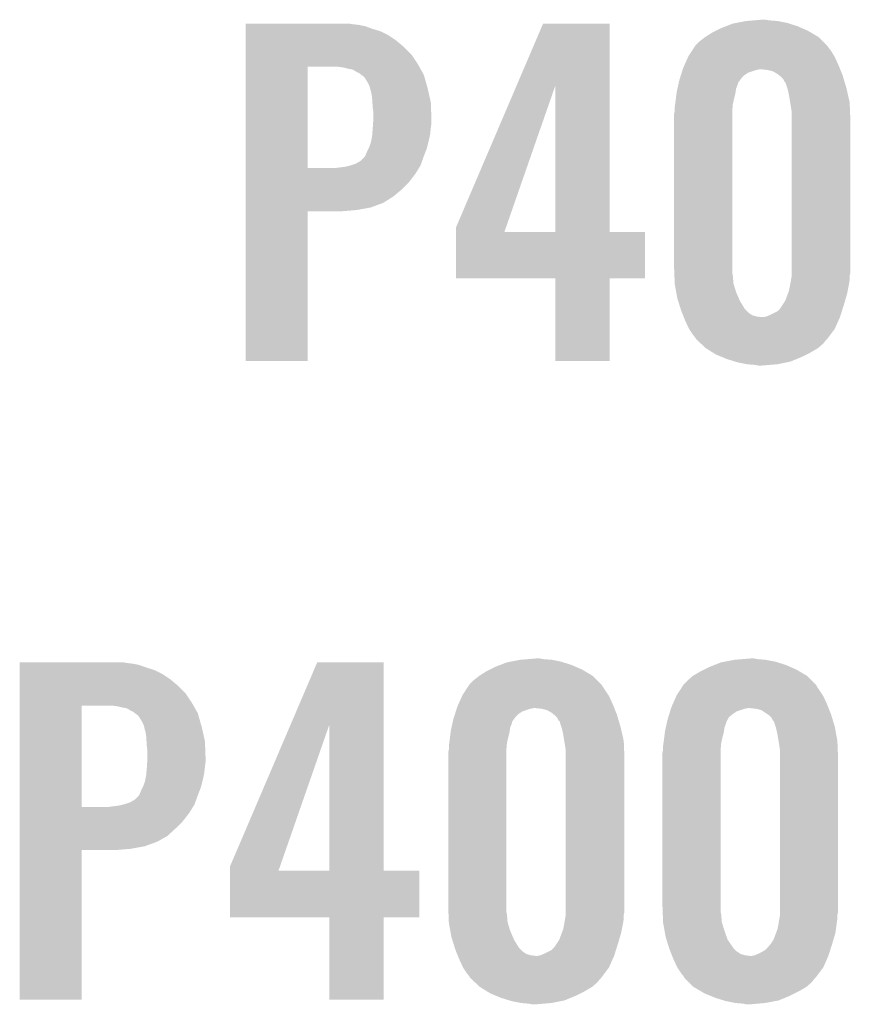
# Model space of a CAD drawing. Extents: x -9 to 122, y -9 to 65.
# Tile 28 of 256: x 15 to 18, y 18 to 22. Entities that reach past the tile are written whole.
import ezdxf

# ---------------------------------------------------------------- set-up
doc = ezdxf.new("R2010")
doc.units = 0
doc.layers.add('CLICKER_4_FOR_R7FA4M2A_V100_GTO', color=12, linetype='CONTINUOUS')

msp = doc.modelspace()

# ---------------------------------------------------------------- linework, layer by layer
at = {"layer": 'CLICKER_4_FOR_R7FA4M2A_V100_GTO'}
for points in [[(15.74548, 21.95068), (15.745482, 21.95322), (16.167098, 21.95068), (16.151862, 21.95322)], [(15.74548, 21.94814), (15.74548, 21.95068), (16.189958, 21.94814), (16.167098, 21.95068)], [(15.74548, 21.943058), (15.74548, 21.94814), (16.21536, 21.943058), (16.189958, 21.94814)], [(15.74548, 21.9329), (15.74548, 21.943058), (16.2433, 21.9329), (16.21536, 21.943058)], [(16.812186, 21.709256), (16.916406, 21.953198), (17.178028, 21.709256), (17.17802, 21.953198)], [(16.916406, 21.953198), (16.916416, 21.95322), (17.17802, 21.953198), (16.916416, 21.95322)], [(17.61744, 21.93544), (17.637034, 21.94306), (17.934578, 21.93544), (17.91716, 21.94306)], [(17.637034, 21.94306), (17.663162, 21.95322), (17.91716, 21.94306), (17.88465, 21.95322)], [(17.663162, 21.95322), (17.676496, 21.95576), (17.88465, 21.95322), (17.876522, 21.95576)], [(17.676496, 21.95576), (17.7165, 21.96338), (17.876522, 21.95576), (17.838422, 21.96338)], [(17.7165, 21.96338), (17.746978, 21.96592), (17.838422, 21.96338), (17.8054, 21.96592)], [(17.746978, 21.96592), (17.777458, 21.96846), (17.8054, 21.96592), (17.792702, 21.96846)], [(15.74548, 21.92274), (15.74548, 21.9329), (16.27632, 21.92274), (16.2433, 21.9329)], [(15.74548, 21.907498), (15.74548, 21.92274), (16.306802, 21.907498), (16.27632, 21.92274)], [(15.74548, 21.88718), (15.74548, 21.907498), (16.33728, 21.88718), (16.306802, 21.907498)], [(17.531082, 21.8821), (17.553936, 21.899878), (18.01876, 21.8821), (18.000982, 21.899878)], [(17.553936, 21.899878), (17.55394, 21.89988), (18.000982, 21.899878), (18.00098, 21.89988)], [(17.55394, 21.89988), (17.581882, 21.91766), (18.00098, 21.89988), (17.970754, 21.91766)], [(17.581882, 21.91766), (17.59712, 21.92528), (17.970754, 21.91766), (17.9578, 21.92528)], [(17.59712, 21.92528), (17.61744, 21.93544), (17.9578, 21.92528), (17.934578, 21.93544)], [(15.745478, 21.8313), (15.74548, 21.861782), (16.39824, 21.8313), (16.367758, 21.861782)], [(15.74548, 21.861782), (15.74548, 21.88718), (16.367758, 21.861782), (16.33728, 21.88718)], [(17.51091, 21.85924), (17.514194, 21.864316), (18.03908, 21.85924), (18.036542, 21.864316)], [(17.514194, 21.864316), (17.515842, 21.866862), (18.036542, 21.864316), (18.033998, 21.866862)], [(17.515842, 21.866862), (17.531082, 21.8821), (18.033998, 21.866862), (18.01876, 21.8821)], [(15.745478, 21.793202), (15.745478, 21.8313), (16.423638, 21.793202), (16.39824, 21.8313)], [(17.486772, 21.821138), (17.487902, 21.82368), (18.06448, 21.821138), (18.062956, 21.82368)], [(17.487902, 21.82368), (17.50269, 21.846538), (18.062956, 21.82368), (18.049242, 21.846538)], [(17.50269, 21.846538), (17.51091, 21.85924), (18.049242, 21.846538), (18.03908, 21.85924)], [(15.745478, 21.78304), (15.745478, 21.793202), (16.429356, 21.78304), (16.423638, 21.793202)], [(17.46758, 21.77796), (17.472096, 21.78812), (18.083786, 21.77796), (18.07972, 21.78812)], [(17.472096, 21.78812), (17.486772, 21.821138), (18.07972, 21.78812), (18.06448, 21.821138)], [(15.745472, 21.384282), (15.745478, 21.78304), (15.9893, 21.384282), (15.989322, 21.78304)], [(16.129, 21.7805), (16.108678, 21.78304), (16.430784, 21.7805), (16.429356, 21.78304)], [(16.14932, 21.77542), (16.129, 21.7805), (16.433642, 21.77542), (16.430784, 21.7805)], [(16.164562, 21.772878), (16.14932, 21.77542), (16.435072, 21.772878), (16.433642, 21.77542)], [(16.174722, 21.767798), (16.164562, 21.772878), (16.43793, 21.767798), (16.435072, 21.772878)], [(16.182342, 21.76272), (16.174722, 21.767798), (16.440786, 21.76272), (16.43793, 21.767798)], [(16.187424, 21.76018), (16.182342, 21.76272), (16.442216, 21.76018), (16.440786, 21.76272)], [(16.189966, 21.760176), (16.187424, 21.76018), (16.442218, 21.760176), (16.442216, 21.76018)], [(16.19976, 21.752558), (16.189966, 21.760176), (16.446502, 21.752558), (16.442218, 21.760176)], [(16.21282, 21.742396), (16.19976, 21.752558), (16.449406, 21.742396), (16.446502, 21.752558)], [(17.454746, 21.737322), (17.458756, 21.75002), (17.696182, 21.737322), (17.70888, 21.75002)], [(17.458756, 21.75002), (17.461964, 21.76018), (17.70888, 21.75002), (17.72412, 21.76018)], [(17.461964, 21.76018), (17.465172, 21.77034), (17.72412, 21.76018), (17.754602, 21.77034)], [(17.465172, 21.77034), (17.465974, 21.77288), (17.754602, 21.77034), (17.767302, 21.77288)], [(17.465974, 21.77288), (17.46758, 21.77796), (18.085818, 21.77288), (18.083786, 21.77796)], [(17.80032, 21.77034), (17.777458, 21.77288), (18.086834, 21.77034), (18.085818, 21.77288)], [(17.820642, 21.76526), (17.80032, 21.77034), (18.088866, 21.76526), (18.086834, 21.77034)], [(17.838418, 21.7551), (17.820642, 21.76526), (18.09293, 21.7551), (18.088866, 21.76526)], [(17.844768, 21.750022), (17.838418, 21.7551), (18.09496, 21.750022), (18.09293, 21.7551)], [(17.85112, 21.74494), (17.844768, 21.750022), (18.096486, 21.74494), (18.09496, 21.750022)], [(17.861282, 21.734776), (17.85112, 21.74494), (18.099534, 21.734776), (18.096486, 21.74494)], [(16.225518, 21.72208), (16.21282, 21.742396), (16.45521, 21.72208), (16.449406, 21.742396)], [(16.23314, 21.706838), (16.225518, 21.72208), (16.459566, 21.706838), (16.45521, 21.72208)], [(16.23568, 21.699222), (16.23314, 21.706838), (16.46174, 21.699222), (16.459566, 21.706838)], [(16.573502, 21.150584), (16.812186, 21.709256), (16.770188, 21.150584), (16.964622, 21.709256)], [(16.964638, 21.1328), (16.964622, 21.709256), (17.178042, 21.1328), (17.178028, 21.709256)], [(17.445002, 21.696682), (17.447824, 21.709378), (17.675862, 21.696682), (17.68094, 21.709378)], [(17.447824, 21.709378), (17.449518, 21.717004), (17.68094, 21.709378), (17.68348, 21.717004)], [(17.449518, 21.717004), (17.450084, 21.719546), (17.68348, 21.717004), (17.683484, 21.719546)], [(17.450084, 21.719546), (17.45234, 21.729698), (17.683484, 21.719546), (17.690734, 21.729698)], [(17.45234, 21.729698), (17.454746, 21.737322), (17.690734, 21.729698), (17.696182, 21.737322)], [(17.866362, 21.72462), (17.861282, 21.734776), (18.102582, 21.72462), (18.099534, 21.734776)], [(17.87144, 21.719534), (17.866362, 21.72462), (18.104108, 21.719534), (18.102582, 21.72462)], [(17.871442, 21.716998), (17.87144, 21.719534), (18.104868, 21.716998), (18.104108, 21.719534)], [(17.877368, 21.69922), (17.871442, 21.716998), (18.1102, 21.69922), (18.104868, 21.716998)], [(16.23568, 21.699216), (16.23568, 21.699222), (16.461742, 21.699216), (16.46174, 21.699222)], [(16.23568, 21.696676), (16.23568, 21.699216), (16.46232, 21.696676), (16.461742, 21.699216)], [(16.24076, 21.678898), (16.23568, 21.696676), (16.46636, 21.678898), (16.46232, 21.696676)], [(16.2433, 21.66112), (16.24076, 21.678898), (16.4704, 21.66112), (16.46636, 21.678898)], [(17.439004, 21.65858), (17.441544, 21.678902), (17.66824, 21.65858), (17.67332, 21.678902)], [(17.441544, 21.678902), (17.44218, 21.683978), (17.67332, 21.678902), (17.674044, 21.683978)], [(17.44218, 21.683978), (17.445002, 21.696682), (17.674044, 21.683978), (17.675862, 21.696682)], [(17.87906, 21.694138), (17.877368, 21.69922), (18.111356, 21.694138), (18.1102, 21.69922)], [(17.88414, 21.67128), (17.87906, 21.694138), (18.11655, 21.67128), (18.111356, 21.694138)], [(17.888798, 21.643338), (17.88414, 21.67128), (18.1229, 21.643338), (18.11655, 21.67128)], [(16.244486, 21.643338), (16.2433, 21.66112), (16.47444, 21.643338), (16.4704, 21.66112)], [(16.24584, 21.62302), (16.244486, 21.643338), (16.475222, 21.62302), (16.47444, 21.643338)], [(17.43456, 21.62556), (17.43601, 21.63572), (17.662236, 21.62556), (17.66316, 21.63572)], [(17.43601, 21.63572), (17.4371, 21.64334), (17.66316, 21.63572), (17.664852, 21.64334)], [(17.4371, 21.64334), (17.439004, 21.65858), (17.664852, 21.64334), (17.66824, 21.65858)], [(17.89176, 21.62556), (17.888798, 21.643338), (18.123612, 21.62556), (18.1229, 21.643338)], [(16.24838, 21.605238), (16.24584, 21.62302), (16.475906, 21.605238), (16.475222, 21.62302)], [(16.24838, 21.5773), (16.24838, 21.605238), (16.47698, 21.5773), (16.475906, 21.605238)], [(17.43202, 21.597622), (17.43405, 21.60778), (17.66062, 21.597622), (17.66062, 21.60778)], [(17.43202, 20.99056), (17.43202, 21.597622), (17.66062, 20.99056), (17.66062, 21.597622)], [(17.43405, 21.60778), (17.43456, 21.610322), (17.66062, 21.60778), (17.66085, 21.610322)], [(17.43456, 21.610322), (17.43456, 21.62556), (17.66085, 21.610322), (17.662236, 21.62556)], [(17.8943, 21.607778), (17.89176, 21.62556), (18.124324, 21.607778), (18.123612, 21.62556)], [(17.8943, 21.57984), (17.8943, 21.607778), (18.12544, 21.57984), (18.124324, 21.607778)], [(16.246008, 21.54174), (16.247364, 21.56206), (16.47444, 21.54174), (16.47698, 21.56206)], [(16.247364, 21.56206), (16.24838, 21.5773), (16.47698, 21.56206), (16.47698, 21.5773)], [(17.8943, 20.970238), (17.8943, 21.57984), (18.12544, 20.970238), (18.12544, 21.57984)], [(16.2433, 21.508718), (16.244146, 21.518882), (16.469866, 21.508718), (16.4719, 21.518882)], [(16.244146, 21.518882), (16.24584, 21.5392), (16.4719, 21.518882), (16.474156, 21.5392)], [(16.24584, 21.5392), (16.246008, 21.54174), (16.474156, 21.5392), (16.47444, 21.54174)], [(16.2306, 21.463), (16.238218, 21.483318), (16.459198, 21.463), (16.464278, 21.483318)], [(16.238218, 21.483318), (16.24025, 21.49348), (16.464278, 21.483318), (16.46682, 21.49348)], [(16.24025, 21.49348), (16.2433, 21.508718), (16.46682, 21.49348), (16.469866, 21.508718)], [(16.215358, 21.42998), (16.2179, 21.43506), (16.4465, 21.42998), (16.448452, 21.43506)], [(16.2179, 21.43506), (16.22298, 21.44776), (16.448452, 21.43506), (16.453336, 21.44776)], [(16.22298, 21.44776), (16.230598, 21.462998), (16.453336, 21.44776), (16.459198, 21.462998)], [(16.230598, 21.462998), (16.2306, 21.463), (16.459198, 21.462998), (16.459198, 21.463)], [(16.15694, 21.394422), (16.179798, 21.40204), (16.4338, 21.394422), (16.43652, 21.40204)], [(16.179798, 21.40204), (16.197578, 21.412198), (16.43652, 21.40204), (16.440148, 21.412198)], [(16.197578, 21.412198), (16.215358, 21.42998), (16.440148, 21.412198), (16.4465, 21.42998)], [(15.74547, 21.32838), (15.745472, 21.3614), (16.388078, 21.32838), (16.41348, 21.3614)], [(15.745472, 21.38426), (15.745472, 21.384282), (16.095978, 21.38426), (15.9893, 21.384282)], [(15.745472, 21.3614), (15.745472, 21.38426), (16.41348, 21.3614), (16.427548, 21.38426)], [(16.095978, 21.38426), (16.136618, 21.38934), (16.427548, 21.38426), (16.430674, 21.38934)], [(16.136618, 21.38934), (16.156924, 21.394418), (16.430674, 21.38934), (16.4338, 21.394418)], [(16.156924, 21.394418), (16.15694, 21.394422), (16.4338, 21.394418), (16.4338, 21.394422)], [(15.74547, 21.30044), (15.74547, 21.32838), (16.36014, 21.30044), (16.388078, 21.32838)], [(15.74547, 21.2725), (15.74547, 21.30044), (16.327118, 21.2725), (16.36014, 21.30044)], [(15.74547, 21.2471), (15.74547, 21.2725), (16.28648, 21.2471), (16.327118, 21.2725)], [(15.74547, 21.22932), (15.74547, 21.2471), (16.238218, 21.22932), (16.28648, 21.2471)], [(15.74546, 20.624822), (15.745468, 21.214058), (15.989278, 20.624822), (15.9893, 21.214058)], [(15.745468, 21.21916), (15.74547, 21.22932), (16.182342, 21.21916), (16.238218, 21.22932)], [(15.745468, 21.21408), (15.745468, 21.21916), (16.121382, 21.21408), (16.182342, 21.21916)], [(15.745468, 21.214058), (15.745468, 21.21408), (15.9893, 21.214058), (16.121382, 21.21408)], [(16.5735, 21.132828), (16.573502, 21.150584), (16.76401, 21.132828), (16.770188, 21.150584)], [(16.5735, 21.1328), (16.5735, 21.132828), (16.964638, 21.1328), (16.76401, 21.132828)], [(16.5735, 21.132778), (16.5735, 21.1328), (17.31772, 21.132778), (17.178042, 21.1328)], [(16.5735, 20.949942), (16.5735, 21.132778), (17.317698, 20.949942), (17.31772, 21.132778)], [(17.432732, 20.972782), (17.43202, 20.99056), (17.66062, 20.972782), (17.66062, 20.99056)], [(17.43324, 20.960082), (17.432732, 20.972782), (17.66316, 20.960082), (17.66062, 20.972782)], [(17.8943, 20.960078), (17.8943, 20.970238), (18.1229, 20.960078), (18.12544, 20.970238)], [(16.964638, 20.94992), (16.5735, 20.949942), (17.317698, 20.94992), (17.317698, 20.949942)], [(16.96464, 20.949898), (16.964638, 20.94992), (17.17802, 20.949898), (17.317698, 20.94992)], [(16.96466, 20.624822), (16.96464, 20.949898), (17.177998, 20.624822), (17.17802, 20.949898)], [(17.43446, 20.929602), (17.43324, 20.960082), (17.6657, 20.929602), (17.66316, 20.960082)], [(17.88922, 20.927062), (17.892182, 20.94484), (18.12036, 20.927062), (18.1229, 20.94484)], [(17.892182, 20.94484), (17.8943, 20.957538), (18.1229, 20.94484), (18.1229, 20.957538)], [(17.8943, 20.957538), (17.8943, 20.960078), (18.1229, 20.957538), (18.1229, 20.960078)], [(17.43456, 20.927062), (17.43446, 20.929602), (17.666482, 20.927062), (17.6657, 20.929602)], [(17.440102, 20.89658), (17.43456, 20.927062), (17.675858, 20.89658), (17.666482, 20.927062)], [(17.44472, 20.87118), (17.440102, 20.89658), (17.686746, 20.87118), (17.675858, 20.89658)], [(17.879376, 20.88896), (17.884138, 20.901658), (18.11274, 20.88896), (18.115278, 20.901658)], [(17.884138, 20.901658), (17.88922, 20.92706), (18.115278, 20.901658), (18.120358, 20.92706)], [(17.88922, 20.92706), (17.88922, 20.927062), (18.120358, 20.92706), (18.12036, 20.927062)], [(17.44793, 20.86102), (17.44472, 20.87118), (17.6911, 20.86102), (17.686746, 20.87118)], [(17.458356, 20.828002), (17.44793, 20.86102), (17.711418, 20.828002), (17.6911, 20.86102)], [(17.858738, 20.84578), (17.868898, 20.861018), (18.10004, 20.84578), (18.10452, 20.861018)], [(17.868898, 20.861018), (17.879376, 20.88896), (18.10452, 20.861018), (18.11274, 20.88896)], [(17.45996, 20.822918), (17.458356, 20.828002), (17.716502, 20.822918), (17.711418, 20.828002)], [(17.463008, 20.815302), (17.45996, 20.822918), (17.724118, 20.815302), (17.716502, 20.822918)], [(17.467072, 20.805142), (17.463008, 20.815302), (17.739356, 20.805142), (17.724118, 20.815302)], [(17.81302, 20.80768), (17.838416, 20.820378), (18.088008, 20.80768), (18.092018, 20.820378)], [(17.838416, 20.820378), (17.848578, 20.830538), (18.092018, 20.820378), (18.095226, 20.830538)], [(17.848578, 20.830538), (17.858738, 20.84578), (18.095226, 20.830538), (18.10004, 20.84578)], [(17.469104, 20.80006), (17.467072, 20.805142), (17.757138, 20.80006), (17.739356, 20.805142)], [(17.47012, 20.79752), (17.469104, 20.80006), (17.77746, 20.79752), (17.757138, 20.80006)], [(17.4752, 20.78482), (17.47012, 20.79752), (18.079154, 20.78482), (18.0848, 20.79752)], [(17.49044, 20.7518), (17.4752, 20.78482), (18.064478, 20.7518), (18.079154, 20.78482)], [(17.782538, 20.79752), (17.795238, 20.80006), (18.0848, 20.79752), (18.085602, 20.80006)], [(17.795238, 20.80006), (17.81302, 20.80768), (18.085602, 20.80006), (18.088008, 20.80768)], [(17.50568, 20.72894), (17.49044, 20.7518), (18.047332, 20.72894), (18.064478, 20.7518)], [(17.51584, 20.71624), (17.50568, 20.72894), (18.037808, 20.71624), (18.047332, 20.72894)], [(17.518378, 20.711164), (17.51584, 20.71624), (18.034, 20.711164), (18.037808, 20.71624)], [(17.518384, 20.71116), (17.518378, 20.711164), (18.033998, 20.71116), (18.034, 20.711164)], [(17.523828, 20.706078), (17.518384, 20.71116), (18.028918, 20.706078), (18.033998, 20.71116)], [(17.537434, 20.693378), (17.523828, 20.706078), (18.01876, 20.693378), (18.028918, 20.706078)], [(17.556478, 20.675602), (17.537434, 20.693378), (17.998442, 20.675602), (18.01876, 20.693378)], [(17.556486, 20.675598), (17.556478, 20.675602), (17.998438, 20.675598), (17.998442, 20.675602)], [(17.584932, 20.65782), (17.556486, 20.675598), (17.96796, 20.65782), (17.998438, 20.675598)], [(15.989278, 20.6248), (15.74546, 20.624822), (15.989278, 20.6248), (15.989278, 20.624822)], [(17.177998, 20.6248), (16.96466, 20.624822), (17.177998, 20.6248), (17.177998, 20.624822)], [(17.59712, 20.650202), (17.584932, 20.65782), (17.952724, 20.650202), (17.96796, 20.65782)], [(17.621794, 20.64004), (17.59712, 20.650202), (17.9324, 20.64004), (17.952724, 20.650202)], [(17.6403, 20.632418), (17.621794, 20.64004), (17.913888, 20.632418), (17.9324, 20.64004)], [(17.67281, 20.62226), (17.6403, 20.632418), (17.889218, 20.62226), (17.913888, 20.632418)], [(17.680938, 20.61972), (17.67281, 20.62226), (17.876518, 20.61972), (17.889218, 20.62226)], [(17.719038, 20.6121), (17.680938, 20.61972), (17.83842, 20.6121), (17.876518, 20.61972)], [(17.74952, 20.60956), (17.719038, 20.6121), (17.80794, 20.60956), (17.83842, 20.6121)], [(17.762218, 20.60702), (17.74952, 20.60956), (17.777462, 20.60702), (17.80794, 20.60956)], [(14.85648, 19.43608), (14.856482, 19.43862), (15.278098, 19.43608), (15.262862, 19.43862)], [(14.85648, 19.43354), (14.85648, 19.43608), (15.300958, 19.43354), (15.278098, 19.43608)], [(14.85648, 19.428458), (14.85648, 19.43354), (15.32636, 19.428458), (15.300958, 19.43354)], [(14.85648, 19.4183), (14.85648, 19.428458), (15.3543, 19.4183), (15.32636, 19.428458)], [(15.923186, 19.194656), (16.027406, 19.438598), (16.289028, 19.194656), (16.28902, 19.438598)], [(16.027406, 19.438598), (16.027416, 19.43862), (16.28902, 19.438598), (16.027416, 19.43862)], [(16.70812, 19.41068), (16.72844, 19.42084), (17.0688, 19.41068), (17.045578, 19.42084)], [(16.72844, 19.42084), (16.748034, 19.42846), (17.045578, 19.42084), (17.02816, 19.42846)], [(16.748034, 19.42846), (16.774162, 19.43862), (17.02816, 19.42846), (16.99565, 19.43862)], [(16.774162, 19.43862), (16.787496, 19.44116), (16.99565, 19.43862), (16.987522, 19.44116)], [(16.787496, 19.44116), (16.8275, 19.44878), (16.987522, 19.44116), (16.949422, 19.44878)], [(16.8275, 19.44878), (16.857978, 19.45132), (16.949422, 19.44878), (16.9164, 19.45132)], [(16.857978, 19.45132), (16.888458, 19.45386), (16.9164, 19.45132), (16.903702, 19.45386)], [(17.5514, 19.41068), (17.57172, 19.42084), (17.91208, 19.41068), (17.888858, 19.42084)], [(17.57172, 19.42084), (17.591314, 19.42846), (17.888858, 19.42084), (17.87144, 19.42846)], [(17.591314, 19.42846), (17.617442, 19.43862), (17.87144, 19.42846), (17.83893, 19.43862)], [(17.617442, 19.43862), (17.630776, 19.44116), (17.83893, 19.43862), (17.830802, 19.44116)], [(17.630776, 19.44116), (17.67078, 19.44878), (17.830802, 19.44116), (17.790162, 19.44878)], [(17.67078, 19.44878), (17.701258, 19.45132), (17.790162, 19.44878), (17.75968, 19.45132)], [(17.701258, 19.45132), (17.731738, 19.45386), (17.75968, 19.45132), (17.746982, 19.45386)], [(14.85648, 19.40814), (14.85648, 19.4183), (15.38732, 19.40814), (15.3543, 19.4183)], [(14.85648, 19.392898), (14.85648, 19.40814), (15.417802, 19.392898), (15.38732, 19.40814)], [(14.85648, 19.37258), (14.85648, 19.392898), (15.44828, 19.37258), (15.417802, 19.392898)], [(16.642082, 19.3675), (16.664936, 19.385278), (17.12976, 19.3675), (17.111982, 19.385278)], [(16.664936, 19.385278), (16.66494, 19.38528), (17.111982, 19.385278), (17.11198, 19.38528)], [(16.66494, 19.38528), (16.692882, 19.40306), (17.11198, 19.38528), (17.081754, 19.40306)], [(16.692882, 19.40306), (16.70812, 19.41068), (17.081754, 19.40306), (17.0688, 19.41068)], [(17.48536, 19.3675), (17.505676, 19.385278), (17.97304, 19.3675), (17.955262, 19.385278)], [(17.505676, 19.385278), (17.505682, 19.385282), (17.955262, 19.385278), (17.955256, 19.385282)], [(17.505682, 19.385282), (17.53616, 19.40306), (17.955256, 19.385282), (17.925034, 19.40306)], [(17.53616, 19.40306), (17.5514, 19.41068), (17.925034, 19.40306), (17.91208, 19.41068)], [(14.856478, 19.3167), (14.85648, 19.347182), (15.50924, 19.3167), (15.478758, 19.347182)], [(14.85648, 19.347182), (14.85648, 19.37258), (15.478758, 19.347182), (15.44828, 19.37258)], [(16.598902, 19.30908), (16.621908, 19.344638), (17.173788, 19.30908), (17.150082, 19.344638)], [(16.621908, 19.344638), (16.625194, 19.349716), (17.150082, 19.344638), (17.147542, 19.349716)], [(16.625194, 19.349716), (16.626842, 19.352262), (17.147542, 19.349716), (17.144998, 19.352262)], [(16.626842, 19.352262), (16.642082, 19.3675), (17.144998, 19.352262), (17.12976, 19.3675)], [(17.442182, 19.30908), (17.465188, 19.344638), (18.017068, 19.30908), (17.993362, 19.344638)], [(17.465188, 19.344638), (17.468474, 19.349716), (17.993362, 19.344638), (17.990822, 19.349716)], [(17.468474, 19.349716), (17.470122, 19.352262), (17.990822, 19.349716), (17.988278, 19.352262)], [(17.470122, 19.352262), (17.48536, 19.3675), (17.988278, 19.352262), (17.97304, 19.3675)], [(14.856478, 19.278602), (14.856478, 19.3167), (15.534638, 19.278602), (15.50924, 19.3167)], [(16.583096, 19.27352), (16.597772, 19.30654), (17.19072, 19.27352), (17.17548, 19.30654)], [(16.597772, 19.30654), (16.598902, 19.30908), (17.17548, 19.30654), (17.173788, 19.30908)], [(17.426376, 19.27352), (17.441052, 19.30654), (18.034, 19.27352), (18.01876, 19.30654)], [(17.441052, 19.30654), (17.442182, 19.30908), (18.01876, 19.30654), (18.017068, 19.30908)], [(14.856472, 18.869682), (14.856478, 19.26844), (15.1003, 18.869682), (15.100322, 19.26844)], [(14.856478, 19.26844), (14.856478, 19.278602), (15.540356, 19.26844), (15.534638, 19.278602)], [(15.24, 19.2659), (15.219678, 19.26844), (15.541784, 19.2659), (15.540356, 19.26844)], [(15.26032, 19.26082), (15.24, 19.2659), (15.544642, 19.26082), (15.541784, 19.2659)], [(16.57858, 19.26336), (16.583096, 19.27352), (17.194786, 19.26336), (17.19072, 19.27352)], [(17.42186, 19.26336), (17.426376, 19.27352), (18.038066, 19.26336), (18.034, 19.27352)], [(15.275562, 19.258278), (15.26032, 19.26082), (15.546072, 19.258278), (15.544642, 19.26082)], [(15.285722, 19.253198), (15.275562, 19.258278), (15.54893, 19.253198), (15.546072, 19.258278)], [(15.293342, 19.24812), (15.285722, 19.253198), (15.551786, 19.24812), (15.54893, 19.253198)], [(15.298424, 19.24558), (15.293342, 19.24812), (15.553216, 19.24558), (15.551786, 19.24812)], [(15.300966, 19.245576), (15.298424, 19.24558), (15.553218, 19.245576), (15.553216, 19.24558)], [(15.31076, 19.237958), (15.300966, 19.245576), (15.557502, 19.237958), (15.553218, 19.245576)], [(15.32382, 19.227796), (15.31076, 19.237958), (15.560406, 19.227796), (15.557502, 19.237958)], [(15.336518, 19.20748), (15.32382, 19.227796), (15.56621, 19.20748), (15.560406, 19.227796)], [(16.565746, 19.222722), (16.569756, 19.23542), (16.807182, 19.222722), (16.81988, 19.23542)], [(16.569756, 19.23542), (16.572964, 19.24558), (16.81988, 19.23542), (16.83512, 19.24558)], [(16.572964, 19.24558), (16.576172, 19.25574), (16.83512, 19.24558), (16.865602, 19.25574)], [(16.576172, 19.25574), (16.576974, 19.25828), (16.865602, 19.25574), (16.878302, 19.25828)], [(16.576974, 19.25828), (16.57858, 19.26336), (17.196818, 19.25828), (17.194786, 19.26336)], [(16.91132, 19.25574), (16.888458, 19.25828), (17.197834, 19.25574), (17.196818, 19.25828)], [(16.931642, 19.25066), (16.91132, 19.25574), (17.199866, 19.25066), (17.197834, 19.25574)], [(16.949418, 19.2405), (16.931642, 19.25066), (17.20393, 19.2405), (17.199866, 19.25066)], [(16.955768, 19.235422), (16.949418, 19.2405), (17.20596, 19.235422), (17.20393, 19.2405)], [(16.96212, 19.23034), (16.955768, 19.235422), (17.207486, 19.23034), (17.20596, 19.235422)], [(16.972282, 19.220176), (16.96212, 19.23034), (17.210534, 19.220176), (17.207486, 19.23034)], [(17.409026, 19.22272), (17.413036, 19.23542), (17.647924, 19.22272), (17.66316, 19.23542)], [(17.413036, 19.23542), (17.416244, 19.24558), (17.66316, 19.23542), (17.6784, 19.24558)], [(17.416244, 19.24558), (17.419452, 19.25574), (17.6784, 19.24558), (17.708882, 19.25574)], [(17.419452, 19.25574), (17.420254, 19.25828), (17.708882, 19.25574), (17.721582, 19.25828)], [(17.420254, 19.25828), (17.42186, 19.26336), (18.040098, 19.25828), (18.038066, 19.26336)], [(17.7546, 19.25574), (17.731738, 19.25828), (18.041114, 19.25574), (18.040098, 19.25828)], [(17.774924, 19.250658), (17.7546, 19.25574), (18.043146, 19.250658), (18.041114, 19.25574)], [(17.797778, 19.235422), (17.774924, 19.250658), (18.04924, 19.235422), (18.043146, 19.250658)], [(17.805402, 19.230338), (17.797778, 19.235422), (18.050766, 19.230338), (18.04924, 19.235422)], [(17.815562, 19.220176), (17.805402, 19.230338), (18.053814, 19.220176), (18.050766, 19.230338)], [(15.34414, 19.192238), (15.336518, 19.20748), (15.570566, 19.192238), (15.56621, 19.20748)], [(15.34668, 19.184622), (15.34414, 19.192238), (15.57274, 19.184622), (15.570566, 19.192238)], [(15.684502, 18.635984), (15.923186, 19.194656), (15.881188, 18.635984), (16.075622, 19.194656)], [(16.075638, 18.6182), (16.075622, 19.194656), (16.289042, 18.6182), (16.289028, 19.194656)], [(16.556002, 19.182082), (16.558824, 19.194778), (16.786862, 19.182082), (16.79194, 19.194778)], [(16.558824, 19.194778), (16.560518, 19.202404), (16.79194, 19.194778), (16.79448, 19.202404)], [(16.560518, 19.202404), (16.561084, 19.204946), (16.79448, 19.202404), (16.794484, 19.204946)], [(16.561084, 19.204946), (16.56334, 19.215098), (16.794484, 19.204946), (16.801734, 19.215098)], [(16.56334, 19.215098), (16.565746, 19.222722), (16.801734, 19.215098), (16.807182, 19.222722)], [(16.977362, 19.21002), (16.972282, 19.220176), (17.213582, 19.21002), (17.210534, 19.220176)], [(16.98244, 19.204934), (16.977362, 19.21002), (17.215108, 19.204934), (17.213582, 19.21002)], [(16.982442, 19.202398), (16.98244, 19.204934), (17.215868, 19.202398), (17.215108, 19.204934)], [(16.988368, 19.18462), (16.982442, 19.202398), (17.2212, 19.18462), (17.215868, 19.202398)], [(17.399282, 19.182082), (17.402104, 19.194778), (17.630142, 19.182082), (17.63522, 19.194778)], [(17.402104, 19.194778), (17.403798, 19.202404), (17.63522, 19.194778), (17.63776, 19.202404)], [(17.403798, 19.202404), (17.404362, 19.204944), (17.63776, 19.202404), (17.637762, 19.204944)], [(17.404362, 19.204944), (17.40662, 19.215098), (17.637762, 19.204944), (17.643566, 19.215098)], [(17.40662, 19.215098), (17.409026, 19.22272), (17.643566, 19.215098), (17.647924, 19.22272)], [(17.820642, 19.21002), (17.815562, 19.220176), (18.056862, 19.21002), (18.053814, 19.220176)], [(17.82572, 19.204934), (17.820642, 19.21002), (18.058388, 19.204934), (18.056862, 19.21002)], [(17.825722, 19.202398), (17.82572, 19.204934), (18.059148, 19.202398), (18.058388, 19.204934)], [(17.831648, 19.18462), (17.825722, 19.202398), (18.06448, 19.18462), (18.059148, 19.202398)], [(15.34668, 19.184616), (15.34668, 19.184622), (15.572742, 19.184616), (15.57274, 19.184622)], [(15.34668, 19.182076), (15.34668, 19.184616), (15.57332, 19.182076), (15.572742, 19.184616)], [(15.35176, 19.164298), (15.34668, 19.182076), (15.57736, 19.164298), (15.57332, 19.182076)], [(15.3543, 19.14652), (15.35176, 19.164298), (15.5814, 19.14652), (15.57736, 19.164298)], [(16.550004, 19.14398), (16.552544, 19.164302), (16.77924, 19.14398), (16.78432, 19.164302)], [(16.552544, 19.164302), (16.55318, 19.169378), (16.78432, 19.164302), (16.785044, 19.169378)], [(16.55318, 19.169378), (16.556002, 19.182082), (16.785044, 19.169378), (16.786862, 19.182082)], [(16.99006, 19.179538), (16.988368, 19.18462), (17.222356, 19.179538), (17.2212, 19.18462)], [(16.99514, 19.15668), (16.99006, 19.179538), (17.22755, 19.15668), (17.222356, 19.179538)], [(16.999798, 19.128738), (16.99514, 19.15668), (17.2339, 19.128738), (17.22755, 19.15668)], [(17.393284, 19.14398), (17.395824, 19.164302), (17.62252, 19.14398), (17.6276, 19.164302)], [(17.395824, 19.164302), (17.39646, 19.169378), (17.6276, 19.164302), (17.628324, 19.169378)], [(17.39646, 19.169378), (17.399282, 19.182082), (17.628324, 19.169378), (17.630142, 19.182082)], [(17.83334, 19.179538), (17.831648, 19.18462), (18.065404, 19.179538), (18.06448, 19.18462)], [(17.83842, 19.15668), (17.83334, 19.179538), (18.06956, 19.15668), (18.065404, 19.179538)], [(17.843078, 19.128738), (17.83842, 19.15668), (18.07464, 19.128738), (18.06956, 19.15668)], [(15.355486, 19.128738), (15.3543, 19.14652), (15.58544, 19.128738), (15.5814, 19.14652)], [(15.35684, 19.10842), (15.355486, 19.128738), (15.586222, 19.10842), (15.58544, 19.128738)], [(16.54556, 19.11096), (16.54701, 19.12112), (16.773236, 19.11096), (16.77416, 19.12112)], [(16.54556, 19.095722), (16.54556, 19.11096), (16.77185, 19.095722), (16.773236, 19.11096)], [(16.54701, 19.12112), (16.5481, 19.12874), (16.77416, 19.12112), (16.775852, 19.12874)], [(16.5481, 19.12874), (16.550004, 19.14398), (16.775852, 19.12874), (16.77924, 19.14398)], [(17.00276, 19.11096), (16.999798, 19.128738), (17.234612, 19.11096), (17.2339, 19.128738)], [(17.0053, 19.093178), (17.00276, 19.11096), (17.235324, 19.093178), (17.234612, 19.11096)], [(17.38884, 19.11096), (17.39029, 19.12112), (17.616516, 19.11096), (17.61744, 19.12112)], [(17.38884, 19.095722), (17.38884, 19.11096), (17.61513, 19.095722), (17.616516, 19.11096)], [(17.39029, 19.12112), (17.39138, 19.12874), (17.61744, 19.12112), (17.619132, 19.12874)], [(17.39138, 19.12874), (17.393284, 19.14398), (17.619132, 19.12874), (17.62252, 19.14398)], [(17.84604, 19.11096), (17.843078, 19.128738), (18.075352, 19.11096), (18.07464, 19.128738)], [(17.84858, 19.093178), (17.84604, 19.11096), (18.076064, 19.093178), (18.075352, 19.11096)], [(15.35938, 19.090638), (15.35684, 19.10842), (15.586906, 19.090638), (15.586222, 19.10842)], [(15.35938, 19.0627), (15.35938, 19.090638), (15.58798, 19.0627), (15.586906, 19.090638)], [(16.54302, 19.083022), (16.54505, 19.09318), (16.77162, 19.083022), (16.77162, 19.09318)], [(16.54302, 18.47596), (16.54302, 19.083022), (16.77162, 18.47596), (16.77162, 19.083022)], [(16.54505, 19.09318), (16.54556, 19.095722), (16.77162, 19.09318), (16.77185, 19.095722)], [(17.0053, 19.06524), (17.0053, 19.093178), (17.23644, 19.06524), (17.235324, 19.093178)], [(17.3863, 19.083022), (17.38833, 19.09318), (17.6149, 19.083022), (17.6149, 19.09318)], [(17.3863, 18.47596), (17.3863, 19.083022), (17.6149, 18.47596), (17.6149, 19.083022)], [(17.38833, 19.09318), (17.38884, 19.095722), (17.6149, 19.09318), (17.61513, 19.095722)], [(17.84858, 19.06524), (17.84858, 19.093178), (18.07718, 19.06524), (18.076064, 19.093178)], [(15.357008, 19.02714), (15.358364, 19.04746), (15.58544, 19.02714), (15.58798, 19.04746)], [(15.358364, 19.04746), (15.35938, 19.0627), (15.58798, 19.04746), (15.58798, 19.0627)], [(17.0053, 18.455638), (17.0053, 19.06524), (17.23644, 18.455638), (17.23644, 19.06524)], [(17.84858, 18.455638), (17.84858, 19.06524), (18.07718, 18.455638), (18.07718, 19.06524)], [(15.35125, 18.97888), (15.3543, 18.994118), (15.57782, 18.97888), (15.580866, 18.994118)], [(15.3543, 18.994118), (15.355146, 19.004282), (15.580866, 18.994118), (15.5829, 19.004282)], [(15.355146, 19.004282), (15.35684, 19.0246), (15.5829, 19.004282), (15.585156, 19.0246)], [(15.35684, 19.0246), (15.357008, 19.02714), (15.585156, 19.0246), (15.58544, 19.02714)], [(15.3416, 18.9484), (15.349218, 18.968718), (15.570198, 18.9484), (15.575278, 18.968718)], [(15.349218, 18.968718), (15.35125, 18.97888), (15.575278, 18.968718), (15.57782, 18.97888)], [(15.308578, 18.897598), (15.326358, 18.91538), (15.551148, 18.897598), (15.5575, 18.91538)], [(15.326358, 18.91538), (15.3289, 18.92046), (15.5575, 18.91538), (15.559452, 18.92046)], [(15.3289, 18.92046), (15.33398, 18.93316), (15.559452, 18.92046), (15.564336, 18.93316)], [(15.33398, 18.93316), (15.341598, 18.948398), (15.564336, 18.93316), (15.570198, 18.948398)], [(15.341598, 18.948398), (15.3416, 18.9484), (15.570198, 18.948398), (15.570198, 18.9484)], [(15.247618, 18.87474), (15.267924, 18.879818), (15.541674, 18.87474), (15.5448, 18.879818)], [(15.267924, 18.879818), (15.26794, 18.879822), (15.5448, 18.879818), (15.5448, 18.879822)], [(15.26794, 18.879822), (15.290798, 18.88744), (15.5448, 18.879822), (15.54752, 18.88744)], [(15.290798, 18.88744), (15.308578, 18.897598), (15.54752, 18.88744), (15.551148, 18.897598)], [(14.85647, 18.81378), (14.856472, 18.8468), (15.499078, 18.81378), (15.52448, 18.8468)], [(14.856472, 18.86966), (14.856472, 18.869682), (15.206978, 18.86966), (15.1003, 18.869682)], [(14.856472, 18.8468), (14.856472, 18.86966), (15.52448, 18.8468), (15.538548, 18.86966)], [(15.206978, 18.86966), (15.247618, 18.87474), (15.538548, 18.86966), (15.541674, 18.87474)], [(14.85647, 18.78584), (14.85647, 18.81378), (15.47114, 18.78584), (15.499078, 18.81378)], [(14.85647, 18.755358), (14.85647, 18.78584), (15.438118, 18.755358), (15.47114, 18.78584)], [(14.85647, 18.7325), (14.85647, 18.755358), (15.397478, 18.7325), (15.438118, 18.755358)], [(14.85647, 18.71472), (14.85647, 18.7325), (15.349218, 18.71472), (15.397478, 18.7325)], [(14.85646, 18.110222), (14.856468, 18.699458), (15.100278, 18.110222), (15.1003, 18.699458)], [(14.856468, 18.70456), (14.85647, 18.71472), (15.293342, 18.70456), (15.349218, 18.71472)], [(14.856468, 18.69948), (14.856468, 18.70456), (15.232382, 18.69948), (15.293342, 18.70456)], [(14.856468, 18.699458), (14.856468, 18.69948), (15.1003, 18.699458), (15.232382, 18.69948)], [(15.6845, 18.618228), (15.684502, 18.635984), (15.87501, 18.618228), (15.881188, 18.635984)], [(15.6845, 18.6182), (15.6845, 18.618228), (16.075638, 18.6182), (15.87501, 18.618228)], [(15.6845, 18.618178), (15.6845, 18.6182), (16.42872, 18.618178), (16.289042, 18.6182)], [(15.6845, 18.435342), (15.6845, 18.618178), (16.428698, 18.435342), (16.42872, 18.618178)], [(16.543732, 18.458182), (16.54302, 18.47596), (16.77162, 18.458182), (16.77162, 18.47596)], [(16.54424, 18.445482), (16.543732, 18.458182), (16.77416, 18.445482), (16.77162, 18.458182)], [(17.0053, 18.445478), (17.0053, 18.455638), (17.2339, 18.445478), (17.23644, 18.455638)], [(17.387012, 18.458182), (17.3863, 18.47596), (17.6149, 18.458182), (17.6149, 18.47596)], [(17.38752, 18.445482), (17.387012, 18.458182), (17.61744, 18.445482), (17.6149, 18.458182)], [(17.84858, 18.445478), (17.84858, 18.455638), (18.07464, 18.445478), (18.07718, 18.455638)], [(16.075638, 18.43532), (15.6845, 18.435342), (16.428698, 18.43532), (16.428698, 18.435342)], [(16.07564, 18.435298), (16.075638, 18.43532), (16.28902, 18.435298), (16.428698, 18.43532)], [(16.07566, 18.110222), (16.07564, 18.435298), (16.288998, 18.110222), (16.28902, 18.435298)], [(16.54546, 18.415002), (16.54424, 18.445482), (16.7767, 18.415002), (16.77416, 18.445482)], [(16.54556, 18.412462), (16.54546, 18.415002), (16.777482, 18.412462), (16.7767, 18.415002)], [(16.551102, 18.38198), (16.54556, 18.412462), (16.786858, 18.38198), (16.777482, 18.412462)], [(16.995138, 18.387058), (17.00022, 18.41246), (17.226278, 18.387058), (17.231358, 18.41246)], [(17.00022, 18.412462), (17.003182, 18.43024), (17.23136, 18.412462), (17.2339, 18.43024)], [(17.00022, 18.41246), (17.00022, 18.412462), (17.231358, 18.41246), (17.23136, 18.412462)], [(17.003182, 18.43024), (17.0053, 18.442938), (17.2339, 18.43024), (17.2339, 18.442938)], [(17.0053, 18.442938), (17.0053, 18.445478), (17.2339, 18.442938), (17.2339, 18.445478)], [(17.38874, 18.415002), (17.38752, 18.445482), (17.61998, 18.415002), (17.61744, 18.445482)], [(17.38884, 18.412462), (17.38874, 18.415002), (17.620762, 18.412462), (17.61998, 18.415002)], [(17.394382, 18.38198), (17.38884, 18.412462), (17.63014, 18.38198), (17.620762, 18.412462)], [(17.838418, 18.387058), (17.8435, 18.41246), (18.068712, 18.387058), (18.0721, 18.41246)], [(17.8435, 18.41246), (17.846462, 18.43024), (18.0721, 18.41246), (18.07464, 18.43024)], [(17.846462, 18.43024), (17.84858, 18.442938), (18.07464, 18.43024), (18.07464, 18.442938)], [(17.84858, 18.442938), (17.84858, 18.445478), (18.07464, 18.442938), (18.07464, 18.445478)], [(16.55572, 18.35658), (16.551102, 18.38198), (16.797746, 18.35658), (16.786858, 18.38198)], [(16.979898, 18.346418), (16.990376, 18.37436), (17.21552, 18.346418), (17.22374, 18.37436)], [(16.990376, 18.37436), (16.995138, 18.387058), (17.22374, 18.37436), (17.226278, 18.387058)], [(17.399, 18.35658), (17.394382, 18.38198), (17.639212, 18.35658), (17.63014, 18.38198)], [(17.823178, 18.346418), (17.833654, 18.374358), (18.0588, 18.346418), (18.06702, 18.374358)], [(17.833654, 18.374358), (17.838418, 18.387058), (18.06702, 18.374358), (18.068712, 18.387058)], [(16.55893, 18.34642), (16.55572, 18.35658), (16.8021, 18.34642), (16.797746, 18.35658)], [(16.569356, 18.313402), (16.55893, 18.34642), (16.822418, 18.313402), (16.8021, 18.34642)], [(16.969738, 18.33118), (16.979898, 18.346418), (17.21104, 18.33118), (17.21552, 18.346418)], [(17.402208, 18.346422), (17.399, 18.35658), (17.64284, 18.346422), (17.639212, 18.35658)], [(17.412636, 18.3134), (17.402208, 18.346422), (17.6657, 18.3134), (17.64284, 18.346422)], [(17.81302, 18.33118), (17.823178, 18.346418), (18.05432, 18.33118), (18.0588, 18.346418)], [(16.57096, 18.308318), (16.569356, 18.313402), (16.827502, 18.308318), (16.822418, 18.313402)], [(16.574008, 18.300702), (16.57096, 18.308318), (16.835118, 18.300702), (16.827502, 18.308318)], [(16.578072, 18.290542), (16.574008, 18.300702), (16.850356, 18.290542), (16.835118, 18.300702)], [(16.92402, 18.29308), (16.949416, 18.305778), (17.199008, 18.29308), (17.203018, 18.305778)], [(16.949416, 18.305778), (16.959578, 18.315938), (17.203018, 18.305778), (17.206226, 18.315938)], [(16.959578, 18.315938), (16.969738, 18.33118), (17.206226, 18.315938), (17.21104, 18.33118)], [(17.41424, 18.308318), (17.412636, 18.3134), (17.670782, 18.308318), (17.6657, 18.3134)], [(17.417288, 18.300702), (17.41424, 18.308318), (17.678398, 18.300702), (17.670782, 18.308318)], [(17.421352, 18.290542), (17.417288, 18.300702), (17.693636, 18.290542), (17.678398, 18.300702)], [(17.7673, 18.29308), (17.790158, 18.305778), (18.042288, 18.29308), (18.046298, 18.305778)], [(17.790158, 18.305778), (17.800322, 18.315942), (18.046298, 18.305778), (18.049508, 18.315942)], [(17.800322, 18.315942), (17.81302, 18.33118), (18.049508, 18.315942), (18.05432, 18.33118)], [(16.580104, 18.28546), (16.578072, 18.290542), (16.868138, 18.28546), (16.850356, 18.290542)], [(16.58112, 18.28292), (16.580104, 18.28546), (16.88846, 18.28292), (16.868138, 18.28546)], [(16.5862, 18.27022), (16.58112, 18.28292), (17.190154, 18.27022), (17.1958, 18.28292)], [(16.60144, 18.2372), (16.5862, 18.27022), (17.175478, 18.2372), (17.190154, 18.27022)], [(16.893538, 18.28292), (16.906238, 18.28546), (17.1958, 18.28292), (17.196602, 18.28546)], [(16.906238, 18.28546), (16.92402, 18.29308), (17.196602, 18.28546), (17.199008, 18.29308)], [(17.423384, 18.28546), (17.421352, 18.290542), (17.711418, 18.28546), (17.693636, 18.290542)], [(17.4244, 18.28292), (17.423384, 18.28546), (17.73174, 18.28292), (17.711418, 18.28546)], [(17.42948, 18.27022), (17.4244, 18.28292), (18.033434, 18.27022), (18.03908, 18.28292)], [(17.44472, 18.2372), (17.42948, 18.27022), (18.018758, 18.2372), (18.033434, 18.27022)], [(17.736818, 18.28292), (17.749518, 18.28546), (18.03908, 18.28292), (18.039882, 18.28546)], [(17.749518, 18.28546), (17.7673, 18.29308), (18.039882, 18.28546), (18.042288, 18.29308)], [(16.61668, 18.21434), (16.60144, 18.2372), (17.158332, 18.21434), (17.175478, 18.2372)], [(17.45996, 18.21434), (17.44472, 18.2372), (18.001612, 18.21434), (18.018758, 18.2372)], [(16.62684, 18.20164), (16.61668, 18.21434), (17.148808, 18.20164), (17.158332, 18.21434)], [(16.629378, 18.196564), (16.62684, 18.20164), (17.145, 18.196564), (17.148808, 18.20164)], [(16.629384, 18.19656), (16.629378, 18.196564), (17.144998, 18.19656), (17.145, 18.196564)], [(16.634828, 18.191478), (16.629384, 18.19656), (17.139918, 18.191478), (17.144998, 18.19656)], [(16.648434, 18.178778), (16.634828, 18.191478), (17.12976, 18.178778), (17.139918, 18.191478)], [(16.667478, 18.161002), (16.648434, 18.178778), (17.109442, 18.161002), (17.12976, 18.178778)], [(17.47012, 18.20164), (17.45996, 18.21434), (17.992088, 18.20164), (18.001612, 18.21434)], [(17.472658, 18.196564), (17.47012, 18.20164), (17.98828, 18.196564), (17.992088, 18.20164)], [(17.472662, 18.19656), (17.472658, 18.196564), (17.988278, 18.19656), (17.98828, 18.196564)], [(17.477744, 18.191478), (17.472662, 18.19656), (17.983198, 18.191478), (17.988278, 18.19656)], [(17.490444, 18.178778), (17.477744, 18.191478), (17.97304, 18.178778), (17.983198, 18.191478)], [(17.508218, 18.161002), (17.490444, 18.178778), (17.952722, 18.161002), (17.97304, 18.178778)], [(16.667486, 18.160998), (16.667478, 18.161002), (17.109438, 18.160998), (17.109442, 18.161002)], [(16.695932, 18.14322), (16.667486, 18.160998), (17.07896, 18.14322), (17.109438, 18.160998)], [(16.70812, 18.135602), (16.695932, 18.14322), (17.063724, 18.135602), (17.07896, 18.14322)], [(17.508226, 18.160998), (17.508218, 18.161002), (17.952718, 18.160998), (17.952722, 18.161002)], [(17.538446, 18.14322), (17.508226, 18.160998), (17.92224, 18.14322), (17.952718, 18.160998)], [(17.551398, 18.1356), (17.538446, 18.14322), (17.907, 18.1356), (17.92224, 18.14322)], [(15.100278, 18.1102), (14.85646, 18.110222), (15.100278, 18.1102), (15.100278, 18.110222)], [(16.288998, 18.1102), (16.07566, 18.110222), (16.288998, 18.1102), (16.288998, 18.110222)], [(16.732794, 18.12544), (16.70812, 18.135602), (17.0434, 18.12544), (17.063724, 18.135602)], [(16.7513, 18.117818), (16.732794, 18.12544), (17.024888, 18.117818), (17.0434, 18.12544)], [(16.78381, 18.10766), (16.7513, 18.117818), (17.000218, 18.10766), (17.024888, 18.117818)], [(16.791938, 18.10512), (16.78381, 18.10766), (16.987518, 18.10512), (17.000218, 18.10766)], [(16.830038, 18.0975), (16.791938, 18.10512), (16.94942, 18.0975), (16.987518, 18.10512)], [(17.576072, 18.12544), (17.551398, 18.1356), (17.88668, 18.12544), (17.907, 18.1356)], [(17.59458, 18.117818), (17.576072, 18.12544), (17.868168, 18.117818), (17.88668, 18.12544)], [(17.62709, 18.10766), (17.59458, 18.117818), (17.843498, 18.10766), (17.868168, 18.117818)], [(17.635218, 18.10512), (17.62709, 18.10766), (17.830162, 18.10512), (17.843498, 18.10766)], [(17.673318, 18.0975), (17.635218, 18.10512), (17.79016, 18.0975), (17.830162, 18.10512)], [(16.86052, 18.09496), (16.830038, 18.0975), (16.91894, 18.09496), (16.94942, 18.0975)], [(16.873218, 18.09242), (16.86052, 18.09496), (16.888462, 18.09242), (16.91894, 18.09496)], [(17.7038, 18.09496), (17.673318, 18.0975), (17.76095, 18.09496), (17.79016, 18.0975)], [(17.716498, 18.09242), (17.7038, 18.09496), (17.731742, 18.09242), (17.76095, 18.09496)]]:
    msp.add_solid(points, dxfattribs=at)

doc.saveas('drawing.dxf')
